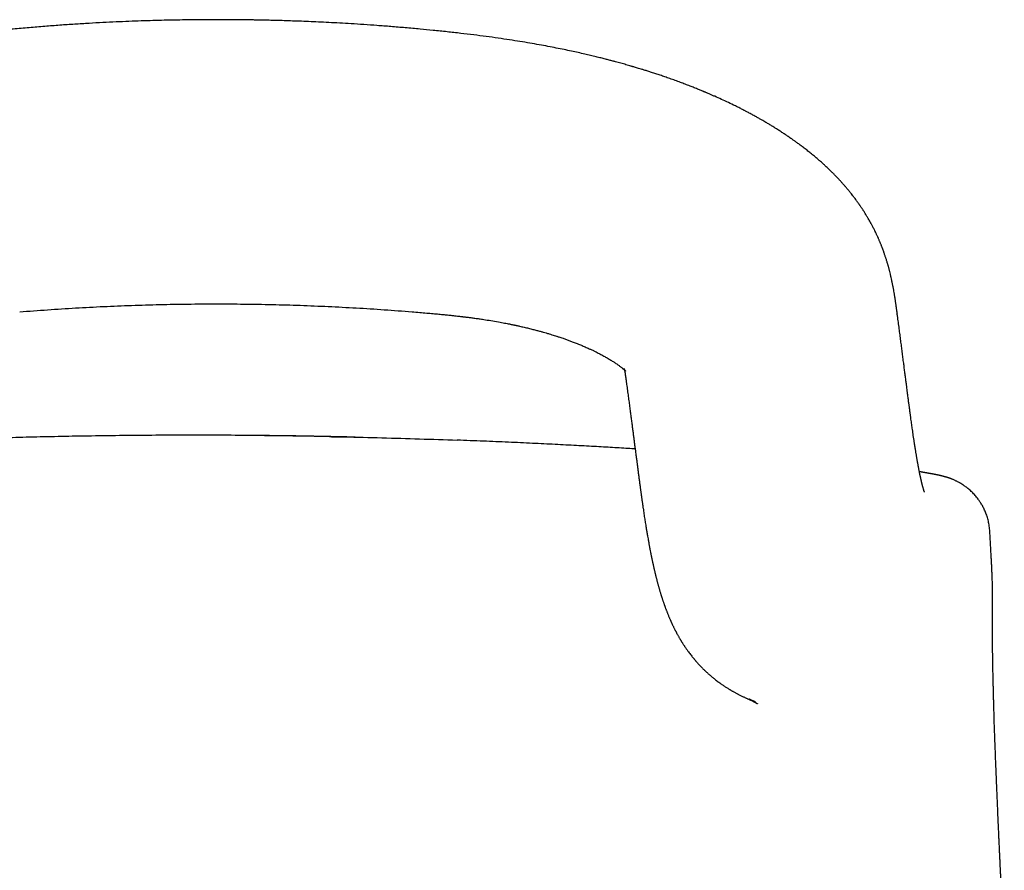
# Model space of a CAD drawing. Header units: millimetres. Extents: x 8 to 1221, y 12 to 660.
# Tile 13 of 22: x 613 to 642, y 635 to 660. Entities that reach past the tile are written whole.
import ezdxf

# ---------------------------------------------------------------- set-up
doc = ezdxf.new("R2010")
doc.units = ezdxf.units.MM

msp = doc.modelspace()

# ---------------------------------------------------------------- linework, layer by layer
at = {"color": 7, "linetype": 'Continuous', "lineweight": 30}
for p, q in [((639.087, 651.092), (639.087, 651.088)), ((626.042, 647.351), (626.039, 647.349)), ((641.829, 644.642), (641.83, 644.641)), ((641.86, 644.106), (641.831, 644.641)), ((641.86, 644.107), (641.86, 644.106))]:
    msp.add_line(p, q, dxfattribs=at)
for points, knots in [([(625.329, 659.501), (625.201, 659.514), (624.925, 659.541), (624.508, 659.578), (624.081, 659.614), (623.672, 659.645), (623.279, 659.673), (622.911, 659.697), (622.565, 659.717), (622.242, 659.734), (621.935, 659.749), (621.643, 659.762), (621.367, 659.773), (621.106, 659.782), (620.861, 659.79), (620.631, 659.796), (620.417, 659.802), (620.231, 659.806), (620.072, 659.809), (619.935, 659.811), (619.802, 659.813), (619.664, 659.815), (619.499, 659.816), (619.302, 659.818), (619.07, 659.819), (618.822, 659.819), (618.555, 659.818), (618.271, 659.816), (617.975, 659.812), (617.669, 659.807), (617.352, 659.801), (617.02, 659.792), (616.673, 659.781), (616.309, 659.768), (615.93, 659.751), (615.536, 659.732), (615.126, 659.71), (614.701, 659.684), (614.264, 659.654), (613.814, 659.62), (613.352, 659.582), (612.902, 659.542), (612.605, 659.513), (612.467, 659.499)], [0, 0, 0, 0, 0.0300558, 0.0647465, 0.098069, 0.1300242, 0.1606125, 0.1898344, 0.2161353, 0.2412221, 0.265095, 0.2877542, 0.3091998, 0.3294321, 0.3484509, 0.3662566, 0.3828491, 0.3982284, 0.4094612, 0.419945, 0.4299319, 0.4405383, 0.451897, 0.4684231, 0.4863202, 0.5055883, 0.5262275, 0.5482378, 0.5716192, 0.5949205, 0.6194408, 0.6451802, 0.6721389, 0.700317, 0.7297147, 0.7603321, 0.7921697, 0.8252277, 0.8595065, 0.894362, 0.9303962, 0.9676098, 1, 1, 1, 1]), ([(638.364, 653.672), (638.356, 653.688), (638.342, 653.715), (638.323, 653.75), (638.31, 653.775), (638.299, 653.794), (638.29, 653.81), (638.276, 653.835), (638.256, 653.872), (638.229, 653.919), (638.202, 653.964), (638.177, 654.005), (638.152, 654.047), (638.127, 654.087), (638.102, 654.126), (638.082, 654.157), (638.063, 654.187), (638.042, 654.218), (638.02, 654.251), (637.999, 654.282), (637.983, 654.306), (637.969, 654.325), (637.956, 654.345), (637.926, 654.387), (637.885, 654.444), (637.83, 654.519), (637.778, 654.587), (637.721, 654.661), (637.667, 654.728), (637.608, 654.8), (637.56, 654.856), (637.522, 654.9), (637.497, 654.928), (637.473, 654.955), (637.446, 654.986), (637.417, 655.018), (637.389, 655.049), (637.364, 655.076), (637.339, 655.102), (637.311, 655.132), (637.281, 655.164), (637.251, 655.195), (637.225, 655.221), (637.199, 655.248), (637.171, 655.276), (637.139, 655.307), (637.104, 655.341), (637.067, 655.377), (637.026, 655.416), (636.985, 655.455), (636.945, 655.492), (636.91, 655.525), (636.874, 655.557), (636.836, 655.592), (636.794, 655.628), (636.752, 655.665), (636.707, 655.704), (636.657, 655.746), (636.602, 655.792), (636.547, 655.838), (636.493, 655.881), (636.439, 655.924), (636.385, 655.967), (636.332, 656.008), (636.282, 656.046), (636.235, 656.081), (636.189, 656.116), (636.145, 656.148), (636.105, 656.178), (636.071, 656.202), (636.038, 656.226), (636.001, 656.252), (635.956, 656.284), (635.905, 656.319), (635.846, 656.36), (635.79, 656.397), (635.738, 656.432), (635.692, 656.463), (635.642, 656.495), (635.59, 656.529), (635.538, 656.562), (635.49, 656.592), (635.445, 656.62), (635.402, 656.647), (635.357, 656.675), (635.312, 656.702), (635.265, 656.73), (635.216, 656.759), (635.161, 656.792), (635.097, 656.829), (635.02, 656.873), (634.932, 656.923), (634.852, 656.967), (634.782, 657.005), (634.727, 657.035), (634.676, 657.062), (634.631, 657.086), (634.594, 657.105), (634.564, 657.12), (634.54, 657.133), (634.51, 657.149), (634.47, 657.169), (634.417, 657.196), (634.355, 657.227), (634.243, 657.283), (634.084, 657.36), (633.879, 657.455), (633.715, 657.529), (633.594, 657.582), (633.517, 657.616), (633.457, 657.641), (633.414, 657.66), (633.385, 657.672), (633.357, 657.684), (633.326, 657.696), (633.291, 657.711), (633.246, 657.729), (633.192, 657.751), (633.132, 657.776), (633.069, 657.801), (633.006, 657.826), (632.917, 657.861), (632.802, 657.905), (632.654, 657.961), (632.502, 658.016), (632.348, 658.072), (632.201, 658.123), (632.063, 658.17), (631.932, 658.213), (631.809, 658.254), (631.695, 658.29), (631.593, 658.322), (631.503, 658.35), (631.425, 658.373), (631.359, 658.393), (631.306, 658.409), (631.269, 658.42), (631.245, 658.427), (631.231, 658.431), (631.213, 658.436), (631.176, 658.447), (631.119, 658.464), (631.045, 658.485), (630.97, 658.506), (630.894, 658.527), (630.817, 658.549), (630.736, 658.57), (630.647, 658.594), (630.546, 658.621), (630.43, 658.651), (630.299, 658.684), (630.153, 658.72), (629.993, 658.759), (629.817, 658.8), (629.628, 658.843), (629.425, 658.887), (629.208, 658.933), (628.976, 658.98), (628.729, 659.028), (628.468, 659.076), (628.191, 659.125), (627.899, 659.173), (627.586, 659.222), (627.253, 659.272), (626.899, 659.321), (626.529, 659.368), (626.143, 659.415), (625.741, 659.46), (625.468, 659.487), (625.329, 659.501)], [0, 0, 0, 0, 0.004475, 0.00796, 0.010454, 0.012038, 0.013541, 0.015177, 0.019559, 0.024491, 0.029173, 0.033178, 0.037035, 0.04171, 0.04555, 0.048735, 0.051381, 0.05454, 0.058454, 0.061591, 0.064038, 0.065793, 0.067643, 0.070189, 0.078826, 0.085394, 0.093884, 0.100353, 0.108774, 0.115424, 0.123532, 0.127049, 0.129908, 0.132632, 0.136007, 0.139933, 0.143377, 0.146185, 0.148849, 0.152139, 0.156064, 0.159595, 0.162464, 0.165154, 0.168408, 0.172157, 0.175724, 0.180146, 0.184477, 0.189208, 0.193655, 0.197297, 0.200754, 0.204998, 0.209447, 0.213763, 0.218194, 0.223259, 0.229049, 0.234857, 0.239962, 0.245112, 0.250575, 0.255856, 0.260241, 0.264618, 0.269072, 0.273483, 0.277285, 0.280409, 0.282896, 0.286492, 0.290613, 0.295258, 0.300451, 0.306469, 0.310241, 0.314295, 0.318632, 0.323251, 0.327993, 0.332131, 0.335576, 0.339497, 0.343167, 0.346971, 0.350909, 0.354983, 0.35919, 0.364624, 0.370903, 0.378023, 0.385985, 0.390281, 0.394778, 0.398954, 0.402493, 0.405395, 0.407661, 0.409371, 0.411199, 0.41462, 0.418709, 0.423467, 0.428893, 0.444519, 0.45975, 0.474583, 0.480698, 0.486287, 0.491351, 0.493557, 0.495646, 0.497619, 0.499608, 0.502092, 0.505317, 0.509149, 0.513555, 0.518057, 0.522493, 0.526861, 0.536893, 0.546555, 0.557576, 0.568075, 0.578053, 0.587271, 0.595998, 0.604231, 0.611769, 0.618479, 0.624362, 0.629418, 0.63375, 0.637213, 0.639807, 0.640929, 0.641749, 0.642594, 0.644359, 0.648931, 0.653715, 0.658549, 0.66343, 0.66836, 0.673344, 0.678892, 0.685342, 0.692693, 0.700943, 0.710091, 0.720136, 0.731076, 0.742908, 0.755368, 0.76868, 0.782842, 0.797849, 0.813697, 0.830382, 0.847899, 0.866245, 0.886346, 0.907342, 0.929221, 0.951969, 0.975569, 1, 1, 1, 1]), ([(639.087, 651.092), (639.084, 651.11), (639.08, 651.144), (639.073, 651.191), (639.068, 651.23), (639.064, 651.259), (639.061, 651.28), (639.059, 651.296), (639.057, 651.311), (639.054, 651.332), (639.05, 651.363), (639.044, 651.402), (639.039, 651.444), (639.033, 651.483), (639.028, 651.518), (639.023, 651.551), (639.018, 651.583), (639.012, 651.618), (639.006, 651.654), (639, 651.69), (638.992, 651.741), (638.98, 651.81), (638.963, 651.9), (638.945, 651.993), (638.926, 652.084), (638.906, 652.177), (638.885, 652.267), (638.867, 652.338), (638.853, 652.392), (638.843, 652.43), (638.833, 652.468), (638.823, 652.504), (638.813, 652.538), (638.803, 652.574), (638.791, 652.615), (638.778, 652.659), (638.764, 652.702), (638.752, 652.742), (638.739, 652.78), (638.726, 652.819), (638.713, 652.859), (638.702, 652.892), (638.692, 652.919), (638.684, 652.942), (638.675, 652.968), (638.665, 652.994), (638.656, 653.018), (638.649, 653.037), (638.642, 653.055), (638.634, 653.076), (638.623, 653.103), (638.611, 653.134), (638.599, 653.164), (638.588, 653.191), (638.578, 653.216), (638.567, 653.242), (638.554, 653.272), (638.541, 653.303), (638.528, 653.333), (638.516, 653.359), (638.505, 653.385), (638.491, 653.414), (638.477, 653.445), (638.463, 653.474), (638.451, 653.499), (638.439, 653.525), (638.425, 653.554), (638.407, 653.588), (638.387, 653.629), (638.371, 653.659), (638.363, 653.674)], [0, 0, 0, 0, 0.025706, 0.047591, 0.065622, 0.07977, 0.088147, 0.09433, 0.100688, 0.107853, 0.122666, 0.140083, 0.158688, 0.175284, 0.190009, 0.202585, 0.215545, 0.229996, 0.245308, 0.259652, 0.273074, 0.306633, 0.343009, 0.378827, 0.415268, 0.449183, 0.485211, 0.517192, 0.530131, 0.54527, 0.559988, 0.572961, 0.585132, 0.597828, 0.613526, 0.630155, 0.646764, 0.660907, 0.674014, 0.689197, 0.70387, 0.717605, 0.724934, 0.733378, 0.742938, 0.753311, 0.762108, 0.768816, 0.773968, 0.78193, 0.791915, 0.803725, 0.814975, 0.824969, 0.833707, 0.842183, 0.853157, 0.86563, 0.876627, 0.885312, 0.893938, 0.904882, 0.917294, 0.927789, 0.93612, 0.944984, 0.955361, 0.96777, 0.982922, 1, 1, 1, 1]), ([(613.075, 651.155), (613.351, 651.176), (613.901, 651.219), (614.73, 651.272), (615.56, 651.315), (616.392, 651.349), (617.225, 651.373), (618.058, 651.388), (618.892, 651.393), (619.725, 651.388), (620.559, 651.374), (621.391, 651.35), (622.223, 651.316), (623.052, 651.273), (623.88, 651.221), (624.429, 651.178), (624.704, 651.157)], [0, 0, 0, 0, 0.071422, 0.142857, 0.214299, 0.285741, 0.357176, 0.428599, 0.50001, 0.571424, 0.642854, 0.714298, 0.785744, 0.857177, 0.928595, 1, 1, 1, 1]), ([(624.704, 651.157), (624.78, 651.15), (624.925, 651.139), (625.133, 651.121), (625.324, 651.104), (625.496, 651.088), (625.65, 651.073), (625.786, 651.059), (625.903, 651.047), (626.003, 651.036), (626.079, 651.027), (626.136, 651.021), (626.177, 651.016), (626.21, 651.012), (626.238, 651.009), (626.267, 651.006), (626.303, 651.001), (626.346, 650.996), (626.396, 650.99), (626.471, 650.98), (626.572, 650.966), (626.698, 650.949), (626.855, 650.926), (627.046, 650.895), (627.222, 650.865), (627.357, 650.84), (627.442, 650.824), (627.519, 650.809), (627.58, 650.797), (627.626, 650.787), (627.661, 650.78), (627.691, 650.774), (627.718, 650.768), (627.741, 650.763), (627.761, 650.759), (627.781, 650.755), (627.808, 650.749), (627.847, 650.74), (627.898, 650.729), (627.959, 650.715), (628.026, 650.699), (628.093, 650.684), (628.179, 650.663), (628.282, 650.637), (628.397, 650.607), (628.501, 650.579), (628.592, 650.553), (628.68, 650.528), (628.765, 650.503), (628.847, 650.478), (628.918, 650.456), (628.972, 650.439), (629.016, 650.424), (629.06, 650.41), (629.116, 650.391), (629.176, 650.371), (629.231, 650.352), (629.28, 650.334), (629.328, 650.317), (629.377, 650.299), (629.428, 650.28), (629.482, 650.26), (629.54, 650.237), (629.602, 650.213), (629.664, 650.188), (629.721, 650.164), (629.778, 650.14), (629.837, 650.115), (629.898, 650.088), (629.952, 650.064), (629.997, 650.043), (630.038, 650.024), (630.077, 650.006), (630.117, 649.986), (630.165, 649.963), (630.219, 649.935), (630.276, 649.906), (630.333, 649.876), (630.388, 649.846), (630.442, 649.816), (630.494, 649.786), (630.545, 649.756), (630.595, 649.726), (630.641, 649.697), (630.684, 649.669), (630.728, 649.64), (630.768, 649.613), (630.808, 649.585), (630.841, 649.561), (630.874, 649.536), (630.903, 649.514), (630.924, 649.497), (630.937, 649.486), (630.944, 649.48), (630.95, 649.475), (630.957, 649.469), (630.965, 649.463), (630.972, 649.456), (630.979, 649.45), (630.985, 649.445), (630.99, 649.441), (630.996, 649.435), (631.002, 649.429), (631.008, 649.424), (631.012, 649.42), (631.016, 649.416), (631.02, 649.413), (631.023, 649.409), (631.026, 649.406), (631.028, 649.405), (631.029, 649.403), (631.03, 649.402), (631.032, 649.4), (631.033, 649.399), (631.034, 649.398), (631.035, 649.397), (631.035, 649.397), (631.035, 649.396), (631.035, 649.396), (631.035, 649.396), (631.035, 649.397), (631.033, 649.399), (631.03, 649.403), (631.027, 649.407), (631.024, 649.411), (631.021, 649.416), (631.018, 649.42), (631.016, 649.424), (631.013, 649.428), (631.01, 649.433), (631.006, 649.44), (631.002, 649.447), (630.999, 649.454), (630.996, 649.459), (630.995, 649.462), (630.993, 649.466), (630.992, 649.469), (630.991, 649.472), (630.99, 649.474), (630.99, 649.474), (630.991, 649.47), (630.992, 649.466), (630.994, 649.461), (630.995, 649.454), (630.997, 649.447), (630.998, 649.441), (631, 649.435), (631.001, 649.43), (631.002, 649.424), (631.003, 649.416), (631.006, 649.405), (631.008, 649.392), (631.01, 649.38), (631.011, 649.371), (631.013, 649.363), (631.015, 649.353), (631.017, 649.341), (631.019, 649.326), (631.022, 649.306), (631.026, 649.281), (631.03, 649.254), (631.033, 649.232), (631.036, 649.215), (631.038, 649.2), (631.04, 649.184), (631.043, 649.163), (631.047, 649.138), (631.051, 649.108), (631.056, 649.073), (631.059, 649.048), (631.061, 649.035)], [0, 0, 0, 0, 0.016746, 0.032153, 0.046227, 0.058973, 0.07039, 0.080471, 0.089213, 0.096616, 0.10268, 0.10635, 0.109269, 0.111869, 0.113574, 0.115673, 0.118321, 0.12152, 0.125267, 0.129565, 0.138459, 0.147933, 0.157961, 0.174048, 0.191384, 0.198508, 0.205183, 0.211143, 0.216389, 0.219356, 0.222034, 0.224424, 0.226526, 0.22834, 0.229866, 0.231187, 0.233195, 0.236298, 0.240421, 0.245562, 0.25119, 0.256616, 0.261836, 0.272332, 0.281891, 0.290515, 0.298209, 0.30498, 0.312825, 0.319852, 0.326062, 0.33146, 0.33406, 0.337866, 0.343299, 0.349232, 0.354258, 0.358388, 0.362997, 0.367637, 0.372403, 0.377466, 0.383128, 0.389493, 0.395818, 0.401685, 0.406931, 0.41331, 0.420201, 0.426602, 0.430739, 0.435366, 0.440156, 0.444025, 0.44943, 0.456808, 0.463701, 0.470679, 0.478404, 0.485761, 0.492783, 0.500852, 0.508361, 0.516149, 0.523569, 0.531088, 0.540519, 0.547526, 0.556404, 0.563837, 0.572567, 0.581338, 0.584213, 0.586731, 0.588988, 0.591667, 0.595173, 0.59853, 0.601729, 0.604521, 0.607321, 0.610918, 0.615519, 0.61977, 0.623123, 0.626323, 0.63026, 0.635277, 0.639057, 0.642292, 0.645109, 0.647874, 0.651056, 0.655139, 0.659242, 0.663309, 0.666573, 0.669626, 0.672836, 0.676422, 0.6847, 0.692927, 0.702468, 0.712026, 0.721643, 0.728681, 0.734831, 0.740874, 0.746936, 0.753038, 0.763175, 0.774341, 0.785886, 0.797173, 0.808318, 0.819375, 0.832324, 0.845175, 0.857867, 0.870062, 0.875715, 0.881867, 0.888366, 0.894636, 0.899936, 0.904669, 0.907588, 0.910494, 0.913416, 0.916722, 0.920992, 0.925978, 0.930127, 0.932509, 0.934377, 0.936667, 0.939428, 0.942662, 0.94637, 0.952528, 0.958137, 0.963175, 0.96623, 0.969036, 0.972233, 0.976215, 0.980984, 0.986538, 0.992877, 1, 1, 1, 1]), ([(639.896, 645.804), (639.896, 645.804), (639.896, 645.804), (639.895, 645.806), (639.893, 645.811), (639.889, 645.821), (639.885, 645.834), (639.879, 645.852), (639.872, 645.873), (639.865, 645.897), (639.859, 645.916), (639.855, 645.93), (639.853, 645.937), (639.851, 645.945), (639.848, 645.954), (639.846, 645.963), (639.843, 645.973), (639.841, 645.982), (639.839, 645.989), (639.837, 645.996), (639.836, 646.001), (639.834, 646.007), (639.833, 646.012), (639.831, 646.019), (639.829, 646.026), (639.827, 646.035), (639.824, 646.047), (639.821, 646.059), (639.818, 646.072), (639.815, 646.083), (639.812, 646.094), (639.81, 646.103), (639.808, 646.113), (639.805, 646.123), (639.803, 646.133), (639.8, 646.147), (639.796, 646.164), (639.791, 646.185), (639.786, 646.208), (639.781, 646.232), (639.775, 646.255), (639.77, 646.279), (639.765, 646.302), (639.76, 646.326), (639.756, 646.35), (639.75, 646.375), (639.745, 646.402), (639.739, 646.431), (639.733, 646.462), (639.727, 646.493), (639.721, 646.523), (639.716, 646.552), (639.71, 646.58), (639.706, 646.607), (639.701, 646.632), (639.696, 646.66), (639.69, 646.692), (639.684, 646.728), (639.677, 646.766), (639.67, 646.806), (639.663, 646.848), (639.656, 646.891), (639.649, 646.934), (639.642, 646.975), (639.636, 647.014), (639.63, 647.048), (639.625, 647.078), (639.621, 647.103), (639.618, 647.124), (639.615, 647.142), (639.612, 647.161), (639.609, 647.184), (639.604, 647.211), (639.6, 647.241), (639.594, 647.276), (639.589, 647.313), (639.583, 647.352), (639.574, 647.408), (639.563, 647.482), (639.55, 647.573), (639.534, 647.683), (639.515, 647.816), (639.499, 647.936), (639.487, 648.018), (639.482, 648.057), (639.477, 648.093), (639.473, 648.123), (639.47, 648.146), (639.468, 648.163), (639.466, 648.177), (639.464, 648.188), (639.463, 648.199), (639.461, 648.212), (639.459, 648.23), (639.456, 648.252), (639.452, 648.281), (639.447, 648.315), (639.442, 648.357), (639.435, 648.405), (639.428, 648.459), (639.42, 648.52), (639.412, 648.585), (639.403, 648.655), (639.393, 648.729), (639.382, 648.81), (639.371, 648.896), (639.359, 648.996), (639.344, 649.11), (639.327, 649.239), (639.31, 649.377), (639.291, 649.523), (639.271, 649.678), (639.25, 649.841), (639.229, 650.007), (639.207, 650.175), (639.185, 650.345), (639.162, 650.521), (639.138, 650.704), (639.113, 650.894), (639.096, 651.023), (639.087, 651.088)], [0, 0, 0, 0, 0.008535, 0.019164, 0.038137, 0.057464, 0.077257, 0.095448, 0.115601, 0.133405, 0.149963, 0.154104, 0.158571, 0.163364, 0.168483, 0.173928, 0.179247, 0.183969, 0.188096, 0.191294, 0.194011, 0.196302, 0.198859, 0.201897, 0.205415, 0.209413, 0.214684, 0.220418, 0.225757, 0.230596, 0.234934, 0.238772, 0.242654, 0.24633, 0.250507, 0.255192, 0.261888, 0.269406, 0.277649, 0.285708, 0.29371, 0.301262, 0.308363, 0.31547, 0.322351, 0.329562, 0.337117, 0.345016, 0.353654, 0.361873, 0.369556, 0.37671, 0.383486, 0.389954, 0.39532, 0.401625, 0.408871, 0.417008, 0.425187, 0.433097, 0.442236, 0.450989, 0.459357, 0.46734, 0.474665, 0.480986, 0.48644, 0.491027, 0.494747, 0.49742, 0.500732, 0.504688, 0.509286, 0.514527, 0.520301, 0.526666, 0.533112, 0.539451, 0.554116, 0.568176, 0.581633, 0.603878, 0.626375, 0.632043, 0.637616, 0.642524, 0.646687, 0.649481, 0.651799, 0.65364, 0.655004, 0.656051, 0.657803, 0.660132, 0.66304, 0.666526, 0.671117, 0.676433, 0.682477, 0.689246, 0.696743, 0.704967, 0.713389, 0.722457, 0.732174, 0.742539, 0.753553, 0.767774, 0.782951, 0.799085, 0.816178, 0.834231, 0.853242, 0.873207, 0.892345, 0.912281, 0.933014, 0.954545, 0.976874, 1, 1, 1, 1]), ([(631.06, 649.046), (631.068, 648.988), (631.083, 648.87), (631.107, 648.694), (631.13, 648.521), (631.152, 648.355), (631.173, 648.197), (631.192, 648.047), (631.211, 647.904), (631.229, 647.768), (631.246, 647.637), (631.262, 647.513), (631.278, 647.395), (631.293, 647.283), (631.306, 647.179), (631.319, 647.081), (631.331, 646.991), (631.341, 646.91), (631.35, 646.839), (631.359, 646.777), (631.366, 646.719), (631.373, 646.666), (631.38, 646.614), (631.387, 646.562), (631.393, 646.509), (631.403, 646.435), (631.416, 646.34), (631.431, 646.223), (631.444, 646.124), (631.455, 646.046), (631.462, 645.992), (631.468, 645.945), (631.473, 645.906), (631.478, 645.869), (631.483, 645.832), (631.489, 645.788), (631.498, 645.724), (631.51, 645.641), (631.524, 645.54), (631.538, 645.437), (631.553, 645.337), (631.566, 645.247), (631.578, 645.167), (631.59, 645.089), (631.601, 645.014), (631.613, 644.939), (631.624, 644.866), (631.636, 644.794), (631.65, 644.708), (631.667, 644.61), (631.684, 644.509), (631.701, 644.411), (631.718, 644.317), (631.737, 644.216), (631.755, 644.118), (631.769, 644.045), (631.779, 643.996), (631.784, 643.969), (631.789, 643.944), (631.794, 643.921), (631.799, 643.898), (631.804, 643.874), (631.809, 643.847), (631.816, 643.817), (631.822, 643.786), (631.829, 643.755), (631.835, 643.726), (631.841, 643.698), (631.847, 643.673), (631.852, 643.65), (631.857, 643.627), (631.862, 643.603), (631.868, 643.577), (631.875, 643.548), (631.882, 643.517), (631.889, 643.487), (631.896, 643.457), (631.902, 643.43), (631.908, 643.406), (631.914, 643.381), (631.921, 643.354), (631.928, 643.324), (631.935, 643.295), (631.943, 643.264), (631.951, 643.232), (631.96, 643.198), (631.969, 643.163), (631.979, 643.128), (631.988, 643.093), (631.998, 643.057), (632.007, 643.022), (632.017, 642.989), (632.026, 642.955), (632.037, 642.919), (632.048, 642.882), (632.059, 642.843), (632.071, 642.804), (632.082, 642.769), (632.091, 642.739), (632.099, 642.715), (632.106, 642.692), (632.114, 642.668), (632.123, 642.641), (632.132, 642.612), (632.143, 642.58), (632.153, 642.549), (632.164, 642.519), (632.173, 642.491), (632.182, 642.465), (632.19, 642.443), (632.198, 642.423), (632.204, 642.404), (632.212, 642.382), (632.222, 642.356), (632.233, 642.325), (632.246, 642.293), (632.259, 642.259), (632.273, 642.224), (632.287, 642.189), (632.302, 642.15), (632.318, 642.113), (632.332, 642.079), (632.345, 642.05), (632.356, 642.025), (632.366, 642.003), (632.375, 641.981), (632.384, 641.962), (632.392, 641.945), (632.399, 641.927), (632.408, 641.908), (632.418, 641.886), (632.43, 641.862), (632.443, 641.834), (632.458, 641.804), (632.474, 641.773), (632.488, 641.743), (632.502, 641.716), (632.513, 641.694), (632.523, 641.677), (632.53, 641.662), (632.539, 641.646), (632.548, 641.629), (632.559, 641.608), (632.573, 641.582), (632.59, 641.552), (632.608, 641.521), (632.625, 641.491), (632.641, 641.463), (632.654, 641.441), (632.665, 641.423), (632.674, 641.408), (632.684, 641.392), (632.696, 641.372), (632.71, 641.35), (632.726, 641.324), (632.743, 641.297), (632.76, 641.271), (632.776, 641.247), (632.792, 641.224), (632.81, 641.197), (632.832, 641.165), (632.856, 641.13), (632.885, 641.089), (632.919, 641.044), (632.956, 640.994), (632.993, 640.947), (633.029, 640.903), (633.057, 640.869), (633.079, 640.842), (633.095, 640.824), (633.11, 640.806), (633.125, 640.789), (633.14, 640.772), (633.157, 640.753), (633.177, 640.73), (633.201, 640.705), (633.227, 640.677), (633.254, 640.648), (633.28, 640.621), (633.304, 640.596), (633.327, 640.574), (633.348, 640.553), (633.372, 640.529), (633.401, 640.502), (633.434, 640.471), (633.468, 640.44), (633.503, 640.408), (633.538, 640.378), (633.572, 640.349), (633.604, 640.322), (633.639, 640.293), (633.681, 640.26), (633.728, 640.223), (633.776, 640.187), (633.819, 640.155), (633.857, 640.128), (633.891, 640.104), (633.929, 640.079), (633.968, 640.052), (634.008, 640.026), (634.044, 640.003), (634.075, 639.984), (634.101, 639.968), (634.123, 639.954), (634.144, 639.942), (634.169, 639.927), (634.197, 639.911), (634.228, 639.893), (634.262, 639.874), (634.296, 639.855), (634.327, 639.838), (634.355, 639.824), (634.387, 639.807), (634.422, 639.79), (634.463, 639.769), (634.502, 639.75), (634.538, 639.733), (634.572, 639.717), (634.604, 639.703), (634.633, 639.69), (634.661, 639.678), (634.685, 639.668), (634.708, 639.658), (634.73, 639.649), (634.751, 639.64), (634.774, 639.631), (634.793, 639.623), (634.812, 639.615), (634.829, 639.609), (634.844, 639.603), (634.857, 639.598), (634.868, 639.594), (634.876, 639.591), (634.882, 639.589), (634.886, 639.587), (634.888, 639.586), (634.887, 639.587), (634.884, 639.588), (634.875, 639.592), (634.862, 639.597), (634.845, 639.604), (634.829, 639.61), (634.813, 639.617), (634.797, 639.623), (634.782, 639.63), (634.771, 639.635), (634.762, 639.639), (634.755, 639.642), (634.75, 639.644), (634.745, 639.646), (634.741, 639.648), (634.737, 639.65), (634.734, 639.651), (634.73, 639.653), (634.726, 639.655), (634.722, 639.656), (634.718, 639.658), (634.715, 639.66), (634.71, 639.662), (634.706, 639.664), (634.703, 639.665), (634.701, 639.666), (634.7, 639.667), (634.7, 639.667), (634.701, 639.666), (634.704, 639.665), (634.708, 639.663), (634.713, 639.66), (634.72, 639.657), (634.727, 639.653), (634.734, 639.65), (634.74, 639.647), (634.746, 639.644), (634.751, 639.641), (634.755, 639.639), (634.759, 639.637), (634.762, 639.635), (634.766, 639.633), (634.77, 639.631), (634.774, 639.629), (634.777, 639.627), (634.78, 639.626), (634.783, 639.624), (634.786, 639.623), (634.789, 639.621), (634.793, 639.619), (634.796, 639.618), (634.799, 639.616), (634.802, 639.614), (634.806, 639.612), (634.81, 639.61), (634.813, 639.608), (634.817, 639.606), (634.821, 639.604), (634.824, 639.602), (634.827, 639.601), (634.83, 639.599), (634.833, 639.598), (634.836, 639.596), (634.838, 639.594), (634.841, 639.593), (634.844, 639.591), (634.847, 639.59), (634.85, 639.588), (634.853, 639.586), (634.856, 639.585), (634.859, 639.583), (634.863, 639.581), (634.867, 639.579), (634.87, 639.577), (634.872, 639.576), (634.873, 639.575), (634.874, 639.575), (634.875, 639.574), (634.876, 639.574), (634.877, 639.573), (634.878, 639.572), (634.88, 639.571), (634.882, 639.57), (634.884, 639.569), (634.886, 639.568), (634.889, 639.566), (634.891, 639.565), (634.894, 639.563), (634.897, 639.561), (634.901, 639.559), (634.904, 639.558), (634.907, 639.556), (634.911, 639.553), (634.915, 639.551), (634.919, 639.549), (634.923, 639.546), (634.928, 639.544), (634.932, 639.541), (634.937, 639.538), (634.94, 639.536), (634.942, 639.535)], [0, 0, 0, 0, 0.006588, 0.013337, 0.019829, 0.026063, 0.032039, 0.037657, 0.043024, 0.048142, 0.053009, 0.057719, 0.062169, 0.066358, 0.070286, 0.073954, 0.077362, 0.080511, 0.083055, 0.085402, 0.087552, 0.089512, 0.091442, 0.0934, 0.095384, 0.097395, 0.101696, 0.106118, 0.110662, 0.112963, 0.11501, 0.116802, 0.118338, 0.119515, 0.120935, 0.122603, 0.124519, 0.128202, 0.132045, 0.136035, 0.140139, 0.143523, 0.146521, 0.149638, 0.152859, 0.155769, 0.15885, 0.162079, 0.16506, 0.170059, 0.175045, 0.17878, 0.183597, 0.188191, 0.193364, 0.197808, 0.199232, 0.200619, 0.201902, 0.203082, 0.204175, 0.205409, 0.206776, 0.208338, 0.210078, 0.21173, 0.213205, 0.214799, 0.216117, 0.217303, 0.218511, 0.2198, 0.221202, 0.222905, 0.22451, 0.22629, 0.227974, 0.229491, 0.230842, 0.232026, 0.233714, 0.23539, 0.237085, 0.238778, 0.24067, 0.2427, 0.24474, 0.246787, 0.248815, 0.251065, 0.253103, 0.255076, 0.257065, 0.259217, 0.261526, 0.263924, 0.266342, 0.268755, 0.270383, 0.27185, 0.273186, 0.274656, 0.276326, 0.278191, 0.280148, 0.282158, 0.284008, 0.285795, 0.287399, 0.28882, 0.290059, 0.291164, 0.29226, 0.29417, 0.296068, 0.298072, 0.30039, 0.302433, 0.304663, 0.307077, 0.309661, 0.311719, 0.313526, 0.315083, 0.316438, 0.317757, 0.319054, 0.320057, 0.321103, 0.322312, 0.32369, 0.325235, 0.326944, 0.329009, 0.330996, 0.332888, 0.334582, 0.336063, 0.337078, 0.337977, 0.338943, 0.340027, 0.341229, 0.343041, 0.344989, 0.346957, 0.348919, 0.350672, 0.352166, 0.353158, 0.354032, 0.355048, 0.356251, 0.357643, 0.359222, 0.361131, 0.362773, 0.364166, 0.365579, 0.367105, 0.369275, 0.371577, 0.373865, 0.376959, 0.380013, 0.382964, 0.385796, 0.388488, 0.389723, 0.390896, 0.392007, 0.393057, 0.394064, 0.395244, 0.39666, 0.398311, 0.400263, 0.402197, 0.403992, 0.405647, 0.407164, 0.408542, 0.409781, 0.411843, 0.413938, 0.416083, 0.418421, 0.420645, 0.422712, 0.424628, 0.426577, 0.429203, 0.432025, 0.434915, 0.43784, 0.439731, 0.441767, 0.443952, 0.446287, 0.448734, 0.450785, 0.45261, 0.45421, 0.455585, 0.456871, 0.458369, 0.460089, 0.46186, 0.463815, 0.465818, 0.467805, 0.469773, 0.471674, 0.474426, 0.476989, 0.479563, 0.482302, 0.485207, 0.48828, 0.491326, 0.493703, 0.495903, 0.497924, 0.499768, 0.501434, 0.503004, 0.505047, 0.507325, 0.509839, 0.51259, 0.515643, 0.518943, 0.522492, 0.526232, 0.529895, 0.533448, 0.536893, 0.541535, 0.545969, 0.550197, 0.554287, 0.558329, 0.562252, 0.566128, 0.569828, 0.573269, 0.575325, 0.577276, 0.579123, 0.580865, 0.582502, 0.584053, 0.585731, 0.587598, 0.590213, 0.593126, 0.596338, 0.599849, 0.603659, 0.608745, 0.613653, 0.618369, 0.622893, 0.627223, 0.631365, 0.635475, 0.645006, 0.654802, 0.664863, 0.675157, 0.685417, 0.69558, 0.705646, 0.713488, 0.72127, 0.728888, 0.736261, 0.743388, 0.750269, 0.756904, 0.76152, 0.766133, 0.770746, 0.775358, 0.779971, 0.784583, 0.78933, 0.793974, 0.798901, 0.804109, 0.8096, 0.815373, 0.821428, 0.826154, 0.830977, 0.83567, 0.840212, 0.844601, 0.848839, 0.852924, 0.856858, 0.861588, 0.866078, 0.870328, 0.874338, 0.878109, 0.883835, 0.889359, 0.894681, 0.899799, 0.901262, 0.902708, 0.904136, 0.905546, 0.906978, 0.908575, 0.91069, 0.913054, 0.915668, 0.918532, 0.921705, 0.925137, 0.928828, 0.932779, 0.936989, 0.941376, 0.946013, 0.9509, 0.956037, 0.961536, 0.967296, 0.973316, 0.979597, 0.986138, 0.992939, 1, 1, 1, 1]), ([(623.017, 647.439), (622.91, 647.442), (622.452, 647.453), (621.649, 647.468), (620.614, 647.483), (619.595, 647.493), (618.592, 647.497), (617.606, 647.496), (616.635, 647.491), (615.682, 647.48), (614.77, 647.467), (613.899, 647.449), (613.067, 647.43), (612.251, 647.407), (611.45, 647.381), (610.665, 647.353), (609.909, 647.322), (609.18, 647.291), (608.479, 647.257), (607.793, 647.223), (607.122, 647.186), (606.641, 647.159), (606.384, 647.143), (606.345, 647.141)], [0, 0, 0, 0, 0.019311, 0.08237, 0.144447, 0.205543, 0.265659, 0.324797, 0.382956, 0.440138, 0.496344, 0.547009, 0.596855, 0.645878, 0.693948, 0.74101, 0.787066, 0.830089, 0.872193, 0.91338, 0.953648, 0.992997, 1, 1, 1, 1]), ([(622.262, 647.455), (622.259, 647.455), (622.252, 647.455), (622.242, 647.455), (622.232, 647.455), (622.222, 647.456), (622.212, 647.456), (622.2, 647.456), (622.187, 647.456), (622.174, 647.456), (622.159, 647.457), (622.143, 647.457), (622.127, 647.457), (622.109, 647.458), (622.092, 647.458), (622.078, 647.458), (622.069, 647.458), (622.064, 647.459), (622.059, 647.459), (622.054, 647.459), (622.046, 647.459), (622.036, 647.459), (622.022, 647.459), (622.005, 647.46), (621.984, 647.46), (621.96, 647.46), (621.933, 647.461), (621.905, 647.461), (621.874, 647.462), (621.844, 647.462), (621.811, 647.463), (621.775, 647.464), (621.737, 647.464), (621.697, 647.465), (621.649, 647.466), (621.592, 647.467), (621.522, 647.468), (621.439, 647.469), (621.345, 647.47), (621.239, 647.472), (621.121, 647.474), (621.001, 647.475), (620.881, 647.477), (620.763, 647.478), (620.64, 647.48), (620.526, 647.481), (620.423, 647.482), (620.332, 647.483), (620.253, 647.484), (620.186, 647.484), (620.13, 647.485), (620.086, 647.485), (620.053, 647.486), (620.032, 647.486), (620.023, 647.486), (620.025, 647.486), (620.025, 647.486)], [0, 0, 0, 0, 0.0511587, 0.105455, 0.1597513, 0.2140477, 0.2681858, 0.321724, 0.3746362, 0.4239514, 0.4727101, 0.5209124, 0.5685582, 0.6156477, 0.6577343, 0.6993665, 0.710195, 0.7209924, 0.7317586, 0.7424405, 0.7527199, 0.7625446, 0.7731585, 0.7831887, 0.7926377, 0.8015083, 0.8098039, 0.8175289, 0.8237001, 0.82946, 0.8348135, 0.839767, 0.8443284, 0.8485078, 0.8523734, 0.8570656, 0.8623426, 0.8682102, 0.8746729, 0.8817337, 0.8893951, 0.8976588, 0.9045754, 0.9118654, 0.9194758, 0.9270786, 0.9346436, 0.9422012, 0.9497815, 0.957371, 0.9650416, 0.9728212, 0.9807366, 0.9888134, 0.9970755, 1, 1, 1, 1]), ([(622.262, 647.454), (622.407, 647.452), (622.923, 647.443), (623.812, 647.421), (624.928, 647.39), (625.671, 647.364), (626.042, 647.351)], [0, 0, 0, 0, 0.1145179, 0.4096821, 0.7048432, 1, 1, 1, 1]), ([(631.318, 647.09), (631.286, 647.092), (631.175, 647.099), (630.975, 647.111), (630.716, 647.126), (630.446, 647.142), (630.166, 647.158), (629.876, 647.174), (629.575, 647.19), (629.264, 647.206), (628.942, 647.223), (628.611, 647.239), (628.269, 647.256), (627.919, 647.272), (627.559, 647.288), (627.19, 647.304), (626.813, 647.32), (626.429, 647.335), (626.169, 647.345), (626.039, 647.35)], [0, 0, 0, 0, 0.020913, 0.073063, 0.127649, 0.182577, 0.238612, 0.29576, 0.354025, 0.413409, 0.473912, 0.53555, 0.598338, 0.662287, 0.727415, 0.793741, 0.861263, 0.930006, 1, 1, 1, 1]), ([(641.831, 644.642), (641.826, 644.695), (641.818, 644.798), (641.789, 644.948), (641.75, 645.087), (641.703, 645.215), (641.651, 645.33), (641.596, 645.432), (641.54, 645.522), (641.488, 645.596), (641.439, 645.659), (641.393, 645.713), (641.348, 645.763), (641.301, 645.811), (641.253, 645.855), (641.206, 645.897), (641.158, 645.936), (641.113, 645.971), (641.077, 645.996), (641.05, 646.014), (641.032, 646.027), (641.016, 646.037), (641.002, 646.046), (640.99, 646.053), (640.982, 646.058), (640.976, 646.062), (640.971, 646.064), (640.963, 646.07), (640.946, 646.079), (640.914, 646.098), (640.875, 646.119), (640.834, 646.139), (640.797, 646.157), (640.761, 646.173), (640.729, 646.186), (640.704, 646.196), (640.685, 646.204), (640.671, 646.209), (640.656, 646.215), (640.641, 646.22), (640.625, 646.225), (640.61, 646.231), (640.594, 646.236), (640.579, 646.241), (640.563, 646.246), (640.548, 646.251), (640.532, 646.255), (640.515, 646.26), (640.498, 646.265), (640.479, 646.27), (640.46, 646.275), (640.441, 646.28), (640.423, 646.285), (640.407, 646.289), (640.391, 646.292), (640.375, 646.296), (640.359, 646.3), (640.345, 646.303), (640.332, 646.306), (640.322, 646.308), (640.311, 646.31), (640.301, 646.313), (640.29, 646.315), (640.28, 646.317), (640.27, 646.319), (640.26, 646.321), (640.25, 646.323), (640.24, 646.325), (640.229, 646.327), (640.219, 646.329), (640.208, 646.332), (640.198, 646.334), (640.187, 646.336), (640.176, 646.338), (640.166, 646.34), (640.157, 646.341), (640.148, 646.343), (640.139, 646.345), (640.13, 646.347), (640.12, 646.349), (640.109, 646.351), (640.098, 646.352), (640.088, 646.354), (640.078, 646.356), (640.068, 646.358), (640.056, 646.36), (640.04, 646.363), (640.021, 646.366), (640.002, 646.37), (639.983, 646.373), (639.963, 646.377), (639.943, 646.38), (639.922, 646.384), (639.9, 646.387), (639.876, 646.391), (639.852, 646.395), (639.828, 646.399), (639.803, 646.404), (639.778, 646.408), (639.758, 646.411), (639.746, 646.413), (639.743, 646.413)], [0, 0, 0, 0, 0.004487, 0.008818, 0.012976, 0.016943, 0.020708, 0.024263, 0.027602, 0.030725, 0.03334, 0.035944, 0.03868, 0.041553, 0.044567, 0.047667, 0.05091, 0.054228, 0.057375, 0.059078, 0.060722, 0.062261, 0.06357, 0.064709, 0.065577, 0.066176, 0.066671, 0.067167, 0.069133, 0.07271, 0.079314, 0.085446, 0.091804, 0.099672, 0.107866, 0.116392, 0.123141, 0.130122, 0.137416, 0.145027, 0.152956, 0.161202, 0.169766, 0.178466, 0.187472, 0.196782, 0.206397, 0.216796, 0.227531, 0.238455, 0.252888, 0.267078, 0.281026, 0.294732, 0.311825, 0.328527, 0.344839, 0.360759, 0.372993, 0.384986, 0.396757, 0.408412, 0.420202, 0.431888, 0.443471, 0.45495, 0.466326, 0.477683, 0.489287, 0.501131, 0.513241, 0.525615, 0.538254, 0.551159, 0.561484, 0.57187, 0.582056, 0.592027, 0.601785, 0.61392, 0.625707, 0.637146, 0.648237, 0.658996, 0.669736, 0.680576, 0.700179, 0.7201, 0.740338, 0.760825, 0.781492, 0.802336, 0.823359, 0.846624, 0.870111, 0.89389, 0.917976, 0.942369, 0.96707, 0.990641, 1, 1, 1, 1]), ([(641.907, 642.489), (641.907, 642.489), (641.907, 642.489), (641.907, 642.49), (641.907, 642.491), (641.907, 642.492), (641.907, 642.494), (641.907, 642.496), (641.907, 642.499), (641.907, 642.501), (641.908, 642.506), (641.908, 642.514), (641.908, 642.528), (641.908, 642.544), (641.908, 642.561), (641.909, 642.577), (641.909, 642.592), (641.909, 642.606), (641.909, 642.62), (641.909, 642.633), (641.909, 642.655), (641.91, 642.685), (641.91, 642.725), (641.91, 642.769), (641.91, 642.816), (641.91, 642.867), (641.909, 642.923), (641.908, 642.985), (641.907, 643.05), (641.906, 643.122), (641.903, 643.203), (641.9, 643.293), (641.896, 643.392), (641.892, 643.493), (641.887, 643.596), (641.882, 643.703), (641.876, 643.824), (641.869, 643.96), (641.863, 644.056), (641.861, 644.106)], [0, 0, 0, 0, 0.03851, 0.080904, 0.111664, 0.139366, 0.164011, 0.185601, 0.204138, 0.219624, 0.23292, 0.25867, 0.286672, 0.316943, 0.341392, 0.365002, 0.387386, 0.408546, 0.428482, 0.447562, 0.46854, 0.493571, 0.521542, 0.550834, 0.578649, 0.604968, 0.635814, 0.664456, 0.691263, 0.718269, 0.74606, 0.774845, 0.804816, 0.836148, 0.862382, 0.891394, 0.923938, 0.960113, 1, 1, 1, 1]), ([(642.259, 632.316), (642.254, 632.419), (642.244, 632.62), (642.229, 632.913), (642.215, 633.19), (642.201, 633.453), (642.189, 633.699), (642.178, 633.914), (642.169, 634.1), (642.162, 634.256), (642.155, 634.4), (642.149, 634.531), (642.143, 634.648), (642.138, 634.747), (642.135, 634.829), (642.132, 634.894), (642.129, 634.948), (642.127, 634.991), (642.126, 635.021), (642.125, 635.042), (642.124, 635.056), (642.123, 635.071), (642.123, 635.09), (642.121, 635.116), (642.119, 635.157), (642.117, 635.213), (642.114, 635.285), (642.109, 635.375), (642.104, 635.486), (642.099, 635.618), (642.092, 635.763), (642.085, 635.919), (642.078, 636.086), (642.07, 636.259), (642.062, 636.455), (642.053, 636.667), (642.043, 636.895), (642.034, 637.115), (642.026, 637.323), (642.018, 637.52), (642.01, 637.706), (642.003, 637.883), (641.997, 638.053), (641.99, 638.21), (641.984, 638.375), (641.977, 638.546), (641.971, 638.723), (641.965, 638.895), (641.96, 639.057), (641.956, 639.209), (641.952, 639.352), (641.948, 639.491), (641.944, 639.627), (641.941, 639.762), (641.938, 639.888), (641.935, 640.006), (641.932, 640.111), (641.93, 640.205), (641.928, 640.289), (641.926, 640.367), (641.924, 640.444), (641.923, 640.521), (641.921, 640.604), (641.919, 640.694), (641.918, 640.792), (641.916, 640.895), (641.915, 640.979), (641.914, 641.045), (641.913, 641.092), (641.913, 641.136), (641.912, 641.176), (641.912, 641.209), (641.911, 641.236), (641.911, 641.257), (641.911, 641.274), (641.911, 641.289), (641.911, 641.305), (641.91, 641.33), (641.91, 641.364), (641.91, 641.409), (641.909, 641.457), (641.909, 641.509), (641.909, 641.565), (641.908, 641.625), (641.908, 641.689), (641.908, 641.741), (641.908, 641.778), (641.908, 641.802), (641.908, 641.826), (641.908, 641.85), (641.908, 641.875), (641.907, 641.898), (641.907, 641.922), (641.907, 641.947), (641.907, 641.971), (641.907, 641.995), (641.907, 642.019), (641.907, 642.041), (641.907, 642.062), (641.907, 642.081), (641.907, 642.109), (641.907, 642.144), (641.907, 642.181), (641.906, 642.217), (641.906, 642.253), (641.906, 642.291), (641.906, 642.326), (641.906, 642.36), (641.906, 642.391), (641.906, 642.421), (641.906, 642.449), (641.907, 642.475), (641.907, 642.494), (641.907, 642.503), (641.907, 642.505)], [0, 0, 0, 0, 0.020088, 0.039086, 0.057108, 0.074173, 0.090242, 0.105239, 0.116213, 0.126423, 0.135823, 0.14437, 0.152025, 0.158751, 0.163727, 0.167989, 0.171525, 0.174322, 0.176304, 0.177592, 0.178291, 0.179205, 0.180501, 0.182181, 0.184248, 0.188681, 0.193477, 0.198635, 0.206797, 0.21576, 0.225543, 0.236166, 0.247648, 0.259785, 0.271893, 0.288406, 0.304757, 0.32095, 0.336993, 0.352114, 0.367132, 0.382068, 0.396951, 0.411771, 0.426135, 0.442324, 0.457703, 0.472266, 0.486014, 0.497608, 0.508573, 0.518927, 0.528699, 0.537985, 0.547178, 0.556443, 0.565893, 0.574138, 0.582655, 0.591501, 0.600708, 0.610463, 0.620938, 0.634221, 0.648594, 0.664109, 0.680768, 0.688182, 0.695802, 0.703325, 0.70993, 0.715571, 0.720247, 0.723774, 0.726609, 0.729513, 0.732583, 0.735817, 0.743783, 0.752604, 0.762289, 0.772992, 0.78477, 0.798232, 0.812873, 0.828695, 0.834291, 0.840021, 0.845887, 0.851888, 0.858024, 0.864052, 0.869327, 0.873742, 0.87743, 0.880422, 0.882781, 0.884275, 0.885577, 0.886845, 0.888125, 0.891349, 0.895051, 0.899416, 0.906019, 0.913584, 0.922146, 0.931727, 0.942344, 0.954011, 0.966735, 0.980527, 0.99539, 1, 1, 1, 1])]:
    msp.add_open_spline(points, degree=3, knots=knots, dxfattribs=at)

doc.saveas('drawing.dxf')
